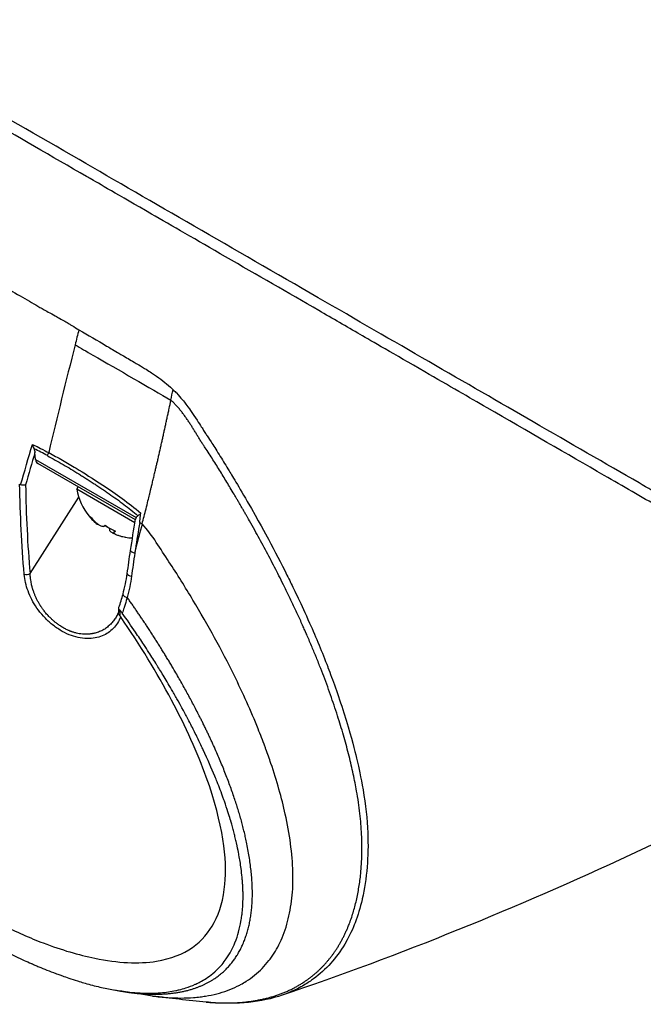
# Model space of a CAD drawing. Header units: millimetres. Extents: x 0 to 5219, y 0 to 2970.
# Tile 207 of 237: x 3303 to 3368, y 1363 to 1466. Entities that reach past the tile are written whole.
import ezdxf

# ---------------------------------------------------------------- set-up
doc = ezdxf.new("R2010")
doc.units = ezdxf.units.MM
doc.header["$LTSCALE"] = 0.2
doc.layers.add('01_Object Line', color=4, linetype='Continuous')

# ---------------------------------------------------------------- blocks, each defined once
blk = doc.blocks.new('A$Ccee225a8')
for p, q in [((-165.28, 125.92), (-165.28, 125.92)), ((-164.82, 125.66), (-164.82, 125.66)), ((-161.84, 123.93), (-161.84, 123.93)), ((-154.56, 119.64), (-154.56, 119.64)), ((-154.2, 119.41), (-154.2, 119.41)), ((-166.18, 110.31), (-166.24, 111.03)), ((-166.18, 110.31), (-155.66, 104.24)), ((-164.77, 110.6), (-164.77, 110.6)), ((-164.58, 110.5), (-164.58, 110.5)), ((-164.42, 110.8), (-164.42, 110.8)), ((-164.22, 110.69), (-164.22, 110.69)), ((-164.03, 110.19), (-164.03, 110.19)), ((-164.01, 110.18), (-164.01, 110.18)), ((-164.01, 110.18), (-164.01, 110.18)), ((-163.67, 110.39), (-163.67, 110.39)), ((-163.65, 110.38), (-163.65, 110.38)), ((-163.65, 110.38), (-163.65, 110.38)), ((-155.75, 103.99), (-165.92, 109.87)), ((-161.86, 107.19), (-161.72, 107.44)), ((-155.8, 103.69), (-161.86, 107.19)), ((-158.87, 106.97), (-158.87, 106.97)), ((-158.68, 107.3), (-158.68, 107.3)), ((-166.74, 98.39), (-161.66, 106.37)), ((-155.45, 104.9), (-155.45, 104.9)), ((-160.18, 104.01), (-160.21, 103.96)), ((-155.65, 104.55), (-155.65, 104.55)), ((-158.4, 103.09), (-158.47, 102.96)), ((-157.94, 102.85), (-158.04, 102.66)), ((-157.92, 102.84), (-158.01, 102.69)), ((-155.12, 103.3), (-155.12, 103.3)), ((-144.26, 55.83), (-144.26, 55.83))]:
    blk.add_line(p, q)
for centre, radius, start, end in [((-161.25, 111.21), 2, 254.2771, 254.3594), ((-155.85, 108.21), 6.1, 189.6019, 219.0466), ((-155.85, 108.21), 6.1, 260.9534, 267.9858), ((-155.85, 108.21), 6.1, 273.8827, 273.8836)]:
    blk.add_arc(centre, radius, start, end)
for centre, major_axis, ratio, start_param, end_param in [((197.75, 187.66), (268.94, 465.62), 0.577489, 2.023186, 2.02639), ((123.79, 241.73), (-235.62, -422.84), 0.457824, 5.239488, 5.266396), ((-238.22, 188.97), (-7.07, -200.14), 0.472006, 1.216923, 1.222736), ((112.52, 158.71), (225.1, 337.87), 0.576559, 2.069651, 2.079068), ((-164.55, 111.33), (0.476, 0.88), 0.075087, 1.985052, 2.407278), ((-165.37, 110.7), (-0.599, -0.805), 0.680385, 5.629657, 6.362235), ((-157.68, 109.27), (-2.85, -4.94), 0.169102, 6.218521, 6.393184), ((-155.94, 108.26), (-3.03, -5.25), 0.985599, 5.936999, 6.02203), ((-155.76, 108.16), (-3.03, -5.25), 0.985599, 5.920984, 6.02203), ((-161.13, 137.57), (5.58, 88.89), 0.096104, 4.327951, 4.336128), ((-151.29, 115.04), (-20.16, 13.35), 0.484782, 1.690703, 1.702918), ((-156.38, 108.52), (-3.03, -5.25), 0.169102, 0.261155, 0.362202), ((-156.16, 108.39), (-2.85, -4.94), 0.985599, 0.016723, 0.064664), ((-155.53, 108.03), (-2.85, -4.94), 0.985599, 6.173187, 6.393184), ((-155.31, 107.9), (-3.03, -5.25), 0.169102, 5.936999, 6.02203), ((-155.31, 107.9), (-3.03, -5.25), 0.169102, 0.261155, 0.362202), ((-155.76, 108.16), (-3.03, -5.25), 0.985599, 0.261155, 0.362202), ((-154.01, 107.15), (-2.85, -4.94), 0.169102, 0.016723, 0.109999), ((-155.77, 100.73), (0.494, -0.075), 0.396255, 3.141956, 4.679914), ((-167.08, 98.62), (0.498, 0.044), 0.662978, 4.086981, 5.404121), ((-156.11, 98.33), (-0.496, 0.066), 0.413843, 6.283184, 7.819929), ((-156.57, 96.12), (-0.483, 0.131), 0.432531, 6.283182, 7.875497), ((-247.64, 181.87), (90.07, -88.28), 0.074212, 0.045471, 0.088644), ((762.53, 1014.76), (992.88, 957.95), 0.086164, 3.473515, 3.473518), ((733.79, 1055.35), (963.66, 998.58), 0.116885, 3.458573, 3.458575), ((679.41, 1062.66), (909.47, 1005.8), 0.145669, 3.476199, 3.476201), ((679.41, 1062.66), (909.47, 1005.8), 0.145669, 3.445389, 3.445393), ((604.38, 1037.53), (-835.25, -980.46), 0.172355, 0.32635, 0.326359), ((604.38, 1037.53), (-835.25, -980.46), 0.172355, 0.290682, 0.290728)]:
    blk.add_ellipse(centre, major_axis=major_axis, ratio=ratio, start_param=start_param, end_param=end_param)
for points, knots in [([(-92.74, 101.78), (-92.97, 101.92), (-93.2, 102.05), (-93.73, 102.36), (-94.03, 102.54), (-94.73, 102.94), (-95.12, 103.17), (-96.31, 103.86), (-97.12, 104.32), (-99.65, 105.78), (-101.42, 106.8), (-106.75, 109.88), (-110.44, 112.01), (-121.27, 118.26), (-128.82, 122.62), (-145.57, 132.29), (-153.99, 137.14), (-165.9, 144.04), (-170.11, 146.47), (-178.75, 151.45), (-183.02, 153.91), (-186.91, 156.16)], [-10.794601, -10.794601, -10.794601, -10.794601, -10.700272, -10.700272, -10.578462, -10.578462, -10.421195, -10.421195, -10.108787, -10.108787, -9.443961, -9.443961, -8.149298, -8.149298, -5.793129, -5.793129, -3.135292, -3.135292, -1.653975, -1.653975, 0, 0, 0, 0]), ([(-69.23, 86.91), (-69.23, 86.91), (-69.23, 86.91), (-69.23, 86.91), (-69.25, 86.92), (-69.32, 86.96), (-69.61, 87.13), (-69.75, 87.21), (-69.91, 87.3), (-70.05, 87.38), (-70.25, 87.49), (-70.42, 87.6), (-70.55, 87.67), (-71.34, 88.13), (-72.48, 88.79), (-73.91, 89.61), (-74.46, 89.93), (-75.22, 90.37), (-76.26, 90.97), (-77.13, 91.47), (-77.84, 91.88), (-78.32, 92.16), (-78.69, 92.37), (-78.92, 92.51), (-79.02, 92.56), (-79.87, 93.05), (-80.4, 93.36), (-80.55, 93.44), (-80.75, 93.56), (-80.95, 93.67), (-81.14, 93.79), (-81.22, 93.83), (-81.29, 93.87), (-81.36, 93.91), (-81.79, 94.16), (-82.08, 94.33), (-82.21, 94.4), (-82.34, 94.48), (-82.48, 94.56), (-82.64, 94.65), (-83.02, 94.87), (-83.48, 95.13), (-84.04, 95.45), (-84.91, 95.95), (-85.6, 96.34), (-86.05, 96.6), (-86.51, 96.86), (-87.21, 97.27), (-88.23, 97.87), (-88.94, 98.28), (-89.53, 98.63), (-90, 98.9), (-90.23, 99.03), (-90.43, 99.15), (-90.59, 99.24), (-91.1, 99.54), (-91.63, 99.84), (-92.16, 100.14), (-92.47, 100.32), (-92.78, 100.5), (-93.1, 100.69), (-93.75, 101.06), (-94.19, 101.32), (-94.39, 101.43), (-94.81, 101.68), (-95.25, 101.93), (-95.7, 102.19), (-96.12, 102.43), (-96.54, 102.68), (-96.97, 102.93), (-98.33, 103.71), (-99.72, 104.51), (-101.14, 105.33), (-102.99, 106.4), (-104.9, 107.5), (-106.85, 108.63), (-110.75, 110.88), (-114.83, 113.23), (-119.08, 115.69), (-120.03, 116.24), (-121.01, 116.8), (-122.02, 117.39), (-123.16, 118.04), (-124.35, 118.73), (-125.58, 119.44), (-128.81, 121.31), (-131.09, 122.62), (-132.3, 123.32), (-133.73, 124.15), (-135.18, 124.98), (-136.63, 125.83), (-139.82, 127.66), (-143.06, 129.54), (-146.35, 131.43), (-149.39, 133.19), (-151.97, 134.68), (-154.08, 135.89), (-157.52, 137.89), (-159.67, 139.12), (-160.48, 139.59), (-160.69, 139.71), (-160.81, 139.78), (-160.84, 139.8), (-164.48, 141.9), (-168.11, 144), (-171.64, 146.04), (-172.14, 146.32), (-172.64, 146.61), (-173.13, 146.9), (-174.74, 147.83), (-176.05, 148.58), (-177.08, 149.17), (-178.09, 149.76), (-179.09, 150.34), (-180.08, 150.9), (-180.35, 151.06), (-180.62, 151.22), (-180.89, 151.38), (-184.25, 153.32), (-186.46, 154.59), (-187.76, 155.34), (-187.86, 155.4), (-187.96, 155.46), (-188.05, 155.51)], [-0.7635222, -0.7635222, -0.7635222, -0.7635222, -0.75, -0.75, -0.75, -0.71875, -0.71875, -0.71875, -0.7052239, -0.7052239, -0.7052239, -0.6875, -0.6875, -0.6875, -0.625, -0.625, -0.625, -0.59375, -0.59375, -0.59375, -0.5758637, -0.5758637, -0.5758637, -0.5625, -0.5625, -0.5625, -0.546875, -0.546875, -0.546875, -0.5411757, -0.5411757, -0.5411757, -0.5390625, -0.5390625, -0.5390625, -0.53125, -0.53125, -0.53125, -0.5266987, -0.5266987, -0.5266987, -0.515625, -0.515625, -0.515625, -0.5, -0.5, -0.5, -0.484375, -0.484375, -0.484375, -0.4739987, -0.4739987, -0.4739987, -0.46875, -0.46875, -0.46875, -0.4588678, -0.4588678, -0.4588678, -0.453125, -0.453125, -0.453125, -0.4453125, -0.4453125, -0.4453125, -0.4375, -0.4375, -0.4375, -0.4300483, -0.4300483, -0.4300483, -0.40625, -0.40625, -0.40625, -0.375, -0.375, -0.375, -0.3125, -0.3125, -0.3125, -0.2978036, -0.2978036, -0.2978036, -0.28125, -0.28125, -0.28125, -0.25, -0.25, -0.25, -0.2303717, -0.2303717, -0.2303717, -0.1875, -0.1875, -0.1875, -0.1671318, -0.1671318, -0.1671318, -0.1337093, -0.1337093, -0.1337093, -0.125, -0.125, -0.125, -0.0780464, -0.0780464, -0.0780464, -0.0714286, -0.0714286, -0.0714286, -0.0535714, -0.0535714, -0.0535714, -0.039579, -0.039579, -0.039579, -0.0357143, -0.0357143, -0.0357143, -0.0025653, -0.0025653, -0.0025653, 0, 0, 0, 0]), ([(-191.96, 141.32), (-191.14, 140.85), (-189.37, 139.82), (-186.43, 138.12), (-185.69, 137.7), (-184.88, 137.23), (-183.99, 136.72), (-183.74, 136.57), (-183.35, 136.35), (-182.82, 136.04), (-181.71, 135.4), (-179.99, 134.41), (-177.58, 133.02), (-177.17, 132.78), (-175.89, 132.04), (-173.69, 130.77), (-173.4, 130.61), (-173.12, 130.45), (-172.85, 130.29), (-171.57, 129.55), (-170.53, 128.95), (-169.72, 128.48), (-168.15, 127.57), (-166.81, 126.8), (-165.71, 126.16), (-165.44, 126.01), (-165.11, 125.82), (-164.69, 125.59), (-164.11, 125.26), (-163.77, 125.07), (-163.67, 125.02), (-163.28, 124.8), (-162.94, 124.61), (-162.65, 124.43), (-162.56, 124.38), (-162.47, 124.32), (-162.38, 124.27), (-162.12, 124.11), (-161.88, 123.96), (-161.65, 123.81)], [0, 0, 0, 0, 0.228501, 0.228501, 0.228501, 0.285714, 0.285714, 0.285714, 0.355598, 0.355598, 0.355598, 0.5, 0.5, 0.5, 0.625, 0.625, 0.625, 0.646657, 0.646657, 0.646657, 0.75, 0.75, 0.75, 0.875, 0.875, 0.875, 0.90625, 0.90625, 0.90625, 0.9375, 0.9375, 0.9375, 0.96875, 0.96875, 0.96875, 0.976835, 0.976835, 0.976835, 1, 1, 1, 1]), ([(-161.65, 123.81), (-160.68, 123.25), (-159.72, 122.69), (-158.76, 122.13), (-158.5, 121.98), (-158.12, 121.75), (-157.61, 121.46), (-157.46, 121.37), (-157.31, 121.28), (-157.15, 121.19), (-156.73, 120.94), (-156.31, 120.69), (-155.89, 120.44), (-155.79, 120.38), (-155.42, 120.18), (-154.81, 119.8), (-154.36, 119.52), (-154.01, 119.29), (-153.76, 119.12), (-153.18, 118.72), (-152.62, 118.3), (-152.1, 117.83), (-152.01, 117.75), (-151.91, 117.66), (-151.82, 117.57)], [0, 0, 0, 0, 0.2857143, 0.2857143, 0.2857143, 0.4, 0.4, 0.4, 0.4457982, 0.4457982, 0.4457982, 0.5714286, 0.5714286, 0.5714286, 0.6785714, 0.6785714, 0.6785714, 0.7857143, 0.7857143, 0.7857143, 0.9669132, 0.9669132, 0.9669132, 0.9999998, 0.9999998, 0.9999998, 0.9999998]), ([(-162.04, 122.26), (-161.49, 121.94), (-160.86, 121.57), (-160.18, 121.18), (-157.54, 119.66), (-154.18, 117.71), (-152.05, 116.49)], [0.0000136, 0.0000136, 0.0000136, 0.0000136, 0.2054732, 0.2054732, 0.2054732, 1, 1, 1, 1]), ([(-151.82, 117.57), (-151.66, 117.42), (-151.54, 117.3), (-151.48, 117.23), (-150.99, 116.72), (-150.68, 116.32), (-150.48, 116.05), (-150.19, 115.66), (-150.01, 115.4), (-149.94, 115.3), (-149.77, 115.04), (-149.56, 114.74), (-149.33, 114.39), (-148.97, 113.83), (-148.74, 113.48), (-148.64, 113.33), (-148.6, 113.26), (-148.55, 113.18), (-148.5, 113.11), (-148.42, 112.99), (-148.34, 112.87), (-148.27, 112.75), (-148.22, 112.68), (-148.09, 112.47), (-147.87, 112.14), (-147.64, 111.78), (-147.36, 111.33), (-147.02, 110.8), (-146.71, 110.3), (-146.41, 109.81), (-146.11, 109.32), (-145.95, 109.06), (-145.71, 108.67), (-145.4, 108.15), (-145.05, 107.57), (-144.62, 106.83), (-144.09, 105.93), (-142.88, 103.82), (-142.18, 102.51), (-141.89, 101.98), (-141.22, 100.73), (-140.57, 99.48), (-139.95, 98.24), (-139.82, 97.99), (-139.7, 97.74), (-139.57, 97.48), (-139.19, 96.7), (-138.49, 95.28), (-137.59, 93.24), (-136.91, 91.7), (-136.27, 90.18), (-135.7, 88.68), (-135.69, 88.65), (-135.68, 88.62), (-135.67, 88.59), (-135.2, 87.37), (-134.62, 85.78), (-134.01, 83.86), (-133.35, 81.78), (-132.99, 80.35), (-132.77, 79.49), (-132.71, 79.23), (-132.66, 79.02), (-132.62, 78.87), (-132.47, 78.21), (-132.24, 77.18), (-132.01, 75.84), (-131.75, 74.29), (-131.58, 72.79), (-131.53, 71.37), (-131.52, 71.35), (-131.52, 71.33), (-131.52, 71.31), (-131.47, 70.09), (-131.5, 68.91), (-131.59, 67.8), (-131.68, 66.63), (-131.85, 65.51), (-132.09, 64.47), (-132.1, 64.45), (-132.1, 64.44), (-132.11, 64.42), (-132.3, 63.56), (-132.55, 62.75), (-132.85, 61.98), (-132.9, 61.85), (-133.18, 61.02), (-133.93, 59.75), (-134.79, 58.31), (-135.88, 57.09), (-137.18, 56.13), (-137.44, 55.94), (-137.77, 55.71), (-138.18, 55.47), (-138.58, 55.23), (-139.06, 54.98), (-139.64, 54.74), (-141.72, 53.86), (-144.16, 53.48), (-146.9, 53.6), (-147.23, 53.61), (-147.56, 53.63), (-147.89, 53.66)], [0.0000004, 0.0000004, 0.0000004, 0.0000004, 0.0285714, 0.0285714, 0.0285714, 0.0714286, 0.0714286, 0.0714286, 0.0892857, 0.0892857, 0.0892857, 0.1071429, 0.1071429, 0.1071429, 0.125, 0.125, 0.125, 0.1284736, 0.1284736, 0.1284736, 0.1339286, 0.1339286, 0.1339286, 0.1428571, 0.1428571, 0.1428571, 0.1607143, 0.1607143, 0.1607143, 0.1785714, 0.1785714, 0.1785714, 0.1956232, 0.1956232, 0.1956232, 0.2142857, 0.2142857, 0.2142857, 0.25, 0.25, 0.25, 0.2796252, 0.2796252, 0.2796252, 0.2857143, 0.2857143, 0.2857143, 0.3163265, 0.3163265, 0.3163265, 0.3469388, 0.3469388, 0.3469388, 0.3476324, 0.3476324, 0.3476324, 0.377551, 0.377551, 0.377551, 0.4010005, 0.4010005, 0.4010005, 0.4081633, 0.4081633, 0.4081633, 0.4265306, 0.4265306, 0.4265306, 0.4540816, 0.4540816, 0.4540816, 0.4544339, 0.4544339, 0.4544339, 0.4770408, 0.4770408, 0.4770408, 0.4996669, 0.4996669, 0.4996669, 0.5, 0.5, 0.5, 0.5178571, 0.5178571, 0.5178571, 0.5357143, 0.5357143, 0.5357143, 0.5714286, 0.5714286, 0.5714286, 0.5985301, 0.5985301, 0.5985301, 0.625, 0.625, 0.625, 0.75, 0.75, 0.75, 0.7648175, 0.7648175, 0.7648175, 0.7648175]), ([(-155.05, 103.59), (-154.92, 104.1), (-154.78, 104.62), (-154.65, 105.14), (-154.58, 105.43), (-154.51, 105.73), (-154.45, 105.97), (-154.39, 106.21), (-154.34, 106.4), (-154.29, 106.62), (-154.26, 106.72), (-154.23, 106.84), (-154.21, 106.95), (-154.18, 107.06), (-154.15, 107.16), (-154.13, 107.27), (-154.1, 107.38), (-154.07, 107.49), (-154.05, 107.6), (-154.01, 107.76), (-153.97, 107.93), (-153.93, 108.09), (-153.89, 108.25), (-153.85, 108.42), (-153.81, 108.58), (-153.78, 108.74), (-153.74, 108.91), (-153.7, 109.07), (-153.67, 109.21), (-153.63, 109.34), (-153.6, 109.48), (-153.57, 109.62), (-153.54, 109.75), (-153.51, 109.89), (-153.47, 110.03), (-153.44, 110.16), (-153.41, 110.3), (-153.38, 110.45), (-153.34, 110.6), (-153.31, 110.75), (-153.27, 110.9), (-153.24, 111.05), (-153.21, 111.2), (-153.17, 111.35), (-153.14, 111.5), (-153.1, 111.66), (-153.07, 111.8), (-153.04, 111.94), (-153.01, 112.09), (-152.97, 112.23), (-152.94, 112.38), (-152.91, 112.52), (-152.88, 112.66), (-152.84, 112.81), (-152.81, 112.95), (-152.78, 113.1), (-152.75, 113.25), (-152.72, 113.4), (-152.68, 113.54), (-152.65, 113.69), (-152.62, 113.84), (-152.59, 113.99), (-152.55, 114.14), (-152.52, 114.28), (-152.49, 114.43), (-152.46, 114.58), (-152.43, 114.72), (-152.39, 114.87), (-152.36, 115.01), (-152.33, 115.16), (-152.3, 115.31), (-152.27, 115.45), (-152.24, 115.6), (-152.18, 115.9), (-152.11, 116.19), (-152.05, 116.49)], [0, 0, 0, 0, 0.0964194, 0.0964194, 0.0964194, 0.1498066, 0.1498066, 0.1498066, 0.2031938, 0.2031938, 0.2031938, 0.2298874, 0.2298874, 0.2298874, 0.256581, 0.256581, 0.256581, 0.2832746, 0.2832746, 0.2832746, 0.3232355, 0.3232355, 0.3232355, 0.3631964, 0.3631964, 0.3631964, 0.4031573, 0.4031573, 0.4031573, 0.4364096, 0.4364096, 0.4364096, 0.4696618, 0.4696618, 0.4696618, 0.5029141, 0.5029141, 0.5029141, 0.5394497, 0.5394497, 0.5394497, 0.5759854, 0.5759854, 0.5759854, 0.612521, 0.612521, 0.612521, 0.6473477, 0.6473477, 0.6473477, 0.6821745, 0.6821745, 0.6821745, 0.7170012, 0.7170012, 0.7170012, 0.7526185, 0.7526185, 0.7526185, 0.7882359, 0.7882359, 0.7882359, 0.8238532, 0.8238532, 0.8238532, 0.8590145, 0.8590145, 0.8590145, 0.8941758, 0.8941758, 0.8941758, 0.9293371, 0.9293371, 0.9293371, 1, 1, 1, 1]), ([(-166.5, 111.86), (-166.5, 111.86), (-166.5, 111.86), (-166.49, 111.84), (-166.48, 111.8), (-166.45, 111.71), (-166.43, 111.67), (-166.39, 111.55), (-166.36, 111.48), (-166.33, 111.42)], [-0.00015855, -0.00015855, -0.00015855, -0.00015855, 0, 0, 0.00750952, 0.00750952, 0.01317093, 0.01317093, 0.02454481, 0.02454481, 0.02454481, 0.02454481]), ([(-166.5, 111.86), (-166.48, 111.86), (-166.2, 111.73), (-165.65, 111.45), (-165.31, 111.28), (-165.02, 111.13), (-164.8, 111.01)], [-0.9999928, -0.9999928, -0.9999928, -0.9999928, -0.5, -0.5, -0.5, 0, 0, 0, 0]), ([(-166.33, 111.42), (-166.31, 111.36), (-166.29, 111.29), (-166.26, 111.17), (-166.25, 111.1), (-166.24, 111.03)], [0.000001, 0.000001, 0.000001, 0.000001, 0.02294588, 0.02294588, 0.04925693, 0.04925693, 0.04925693, 0.04925693]), ([(-164.8, 111.01), (-164.33, 110.76), (-163.84, 110.49), (-163.36, 110.21), (-162.91, 109.96), (-162.44, 109.68), (-161.94, 109.38), (-161.13, 108.89), (-160.19, 108.29), (-159.16, 107.61), (-158.44, 107.14), (-157.76, 106.67), (-157.13, 106.21), (-156.51, 105.76), (-155.85, 105.24), (-155.2, 104.69)], [0, 0, 0, 0, 0.142857, 0.142857, 0.142857, 0.285714, 0.285714, 0.285714, 0.571429, 0.571429, 0.571429, 0.785714, 0.785714, 0.785714, 1, 1, 1, 1]), ([(-164.94, 110.7), (-164.67, 110.55), (-164.12, 110.24), (-163.29, 109.77), (-162.48, 109.29), (-161.8, 108.88), (-161.27, 108.54), (-160.87, 108.29), (-160.54, 108.08), (-160.27, 107.9), (-160.07, 107.77), (-159.87, 107.64), (-159.61, 107.47), (-159.28, 107.25), (-158.89, 106.99), (-158.37, 106.63), (-157.72, 106.18), (-156.96, 105.61), (-156.22, 105.03), (-155.74, 104.63), (-155.51, 104.43)], [0, 0, 0, 0, 0.094785, 0.18958, 0.28439, 0.37921, 0.426621, 0.474028, 0.52143, 0.545128, 0.568823, 0.592519, 0.616223, 0.663648, 0.711082, 0.758512, 0.853322, 0.948046, 1.04272, 1.137469, 1.137469, 1.137469, 1.137469]), ([(-167.73, 107.65), (-167.74, 107.66), (-167.76, 107.67), (-167.79, 107.69), (-167.81, 107.7), (-167.83, 107.72)], [0.00000099, 0.00000099, 0.00000099, 0.00000099, 0.00577902, 0.00577902, 0.01216888, 0.01216888, 0.01216888, 0.01216888]), ([(-167.21, 107.66), (-167.21, 107.66), (-167.21, 107.66), (-167.25, 107.64), (-167.28, 107.63), (-167.36, 107.62), (-167.41, 107.62), (-167.5, 107.61), (-167.55, 107.62), (-167.64, 107.63), (-167.68, 107.64), (-167.73, 107.65)], [-0.00029029, -0.00029029, -0.00029029, -0.00029029, 0, 0, 0.01344781, 0.01344781, 0.02760524, 0.02760524, 0.04173847, 0.04173847, 0.0554912, 0.0554912, 0.0554912, 0.0554912]), ([(-160.21, 103.96), (-160.12, 103.87), (-160.03, 103.79), (-159.87, 103.65), (-159.79, 103.6), (-159.69, 103.54), (-159.66, 103.53), (-159.63, 103.52)], [-0.58818222, -0.58818222, -0.58818222, -0.58818222, -0.55225667, -0.55225667, -0.51633112, -0.51633112, -0.49437832, -0.49437832, -0.49437832, -0.49437832]), ([(-159.08, 103.31), (-159.12, 103.29), (-159.17, 103.29), (-159.3, 103.32), (-159.38, 103.36), (-159.55, 103.46), (-159.65, 103.53), (-159.84, 103.68), (-159.94, 103.77), (-160.02, 103.85)], [-0.4380406, -0.4380406, -0.4380406, -0.4380406, -0.4021151, -0.4021151, -0.3661895, -0.3661895, -0.330264, -0.330264, -0.2943384, -0.2943384, -0.2943384, -0.2943384]), ([(-155.66, 104.24), (-155.64, 104.28), (-155.62, 104.32), (-155.57, 104.38), (-155.54, 104.41), (-155.51, 104.43)], [0.00002868, 0.00002868, 0.00002868, 0.00002868, 0.02033037, 0.02033037, 0.03597654, 0.03597654, 0.03597654, 0.03597654]), ([(-155.2, 104.69), (-155.2, 104.68), (-155.21, 104.68), (-155.21, 104.67), (-155.21, 104.67), (-155.21, 104.65), (-155.22, 104.64), (-155.25, 104.6), (-155.29, 104.56), (-155.39, 104.5), (-155.45, 104.46), (-155.51, 104.43)], [-0.06521212, -0.06521212, -0.06521212, -0.06521212, -0.06307352, -0.06307352, -0.05996648, -0.05996648, -0.05346033, -0.05346033, -0.02742539, -0.02742539, 0, 0, 0, 0]), ([(-158.47, 102.96), (-158.47, 102.92), (-158.45, 102.87), (-158.35, 102.78), (-158.28, 102.72), (-158.14, 102.64), (-158.08, 102.61), (-158.02, 102.58)], [-0.14370221, -0.14370221, -0.14370221, -0.14370221, -0.10777665, -0.10777665, -0.0718511, -0.0718511, -0.0498983, -0.0498983, -0.0498983, -0.0498983]), ([(-157.35, 102.31), (-157.46, 102.34), (-157.58, 102.37), (-157.78, 102.45), (-157.87, 102.49), (-157.99, 102.56), (-158.03, 102.59), (-158.06, 102.65), (-158.05, 102.67), (-158.01, 102.69)], [-0.2938438, -0.2938438, -0.2938438, -0.2938438, -0.2579182, -0.2579182, -0.2219927, -0.2219927, -0.1860671, -0.1860671, -0.1501416, -0.1501416, -0.1501416, -0.1501416]), ([(-153.98, 54.34), (-153.43, 54.27), (-152.9, 54.21), (-152.38, 54.18), (-151.44, 54.11), (-150.54, 54.12), (-149.69, 54.18), (-149.45, 54.2), (-149.22, 54.22), (-148.99, 54.25), (-148.81, 54.27), (-148.62, 54.3), (-148.44, 54.33), (-148.04, 54.39), (-147.65, 54.47), (-147.27, 54.57), (-146.51, 54.77), (-145.8, 55.02), (-145.14, 55.35), (-145.02, 55.41), (-144.89, 55.47), (-144.78, 55.53), (-144.58, 55.64), (-144.38, 55.76), (-144.19, 55.88), (-143.89, 56.07), (-143.6, 56.28), (-143.32, 56.5), (-142.77, 56.95), (-142.27, 57.46), (-141.83, 58.03), (-141.79, 58.08), (-141.75, 58.13), (-141.71, 58.19), (-141.32, 58.71), (-140.98, 59.28), (-140.68, 59.9), (-140.36, 60.58), (-140.09, 61.32), (-139.88, 62.11), (-139.68, 62.88), (-139.53, 63.69), (-139.43, 64.55), (-139.34, 65.39), (-139.31, 66.27), (-139.33, 67.19), (-139.33, 67.22), (-139.33, 67.24), (-139.33, 67.27), (-139.35, 68.22), (-139.44, 69.22), (-139.58, 70.26), (-139.71, 71.25), (-139.89, 72.26), (-140.12, 73.3), (-140.5, 75.01), (-141, 76.78), (-141.62, 78.6), (-141.79, 79.1), (-141.96, 79.59), (-142.15, 80.09), (-142.18, 80.19), (-142.22, 80.29), (-142.25, 80.38), (-142.48, 80.98), (-142.71, 81.59), (-142.96, 82.2), (-143.69, 84.03), (-144.53, 85.9), (-145.47, 87.8), (-146.73, 90.37), (-148.17, 92.99), (-149.76, 95.64), (-150.56, 96.97), (-151.37, 98.31), (-152.26, 99.63), (-153.14, 100.96), (-153.96, 102.36), (-155.05, 103.59)], [0.1943881, 0.1943881, 0.1943881, 0.1943881, 0.2176964, 0.2176964, 0.2176964, 0.2596353, 0.2596353, 0.2596353, 0.2712771, 0.2712771, 0.2712771, 0.2806048, 0.2806048, 0.2806048, 0.3015742, 0.3015742, 0.3015742, 0.3435132, 0.3435132, 0.3435132, 0.3512745, 0.3512745, 0.3512745, 0.3644826, 0.3644826, 0.3644826, 0.3854521, 0.3854521, 0.3854521, 0.427391, 0.427391, 0.427391, 0.4312716, 0.4312716, 0.4312716, 0.46933, 0.46933, 0.46933, 0.5112689, 0.5112689, 0.5112689, 0.5518142, 0.5518142, 0.5518142, 0.591266, 0.591266, 0.591266, 0.5923596, 0.5923596, 0.5923596, 0.632905, 0.632905, 0.632905, 0.6712635, 0.6712635, 0.6712635, 0.7342684, 0.7342684, 0.7342684, 0.7512605, 0.7512605, 0.7512605, 0.754541, 0.754541, 0.754541, 0.7748137, 0.7748137, 0.7748137, 0.8356317, 0.8356317, 0.8356317, 0.917816, 0.917816, 0.917816, 0.9589081, 0.9589081, 0.9589081, 1, 1, 1, 1]), ([(-157.29, 93.89), (-157.48, 93.42), (-157.73, 93.02), (-158.04, 92.7), (-158.38, 92.34), (-158.77, 92.08), (-159.21, 91.89), (-159.45, 91.8), (-159.69, 91.73), (-159.96, 91.68), (-160.23, 91.63), (-160.51, 91.61), (-160.8, 91.62), (-161.42, 91.63), (-162.05, 91.77), (-162.67, 92.02), (-162.99, 92.15), (-163.31, 92.32), (-163.62, 92.51), (-163.94, 92.71), (-164.24, 92.92), (-164.53, 93.17), (-164.82, 93.41), (-165.09, 93.67), (-165.34, 93.95), (-165.6, 94.22), (-165.83, 94.51), (-166.03, 94.8), (-166.43, 95.38), (-166.73, 95.97), (-166.95, 96.58), (-167.17, 97.17), (-167.3, 97.75), (-167.35, 98.32)], [0.0000002, 0.0000002, 0.0000002, 0.0000002, 0.125, 0.125, 0.125, 0.25, 0.25, 0.25, 0.3125, 0.3125, 0.3125, 0.375, 0.375, 0.375, 0.5, 0.5, 0.5, 0.5625, 0.5625, 0.5625, 0.625, 0.625, 0.625, 0.6875, 0.6875, 0.6875, 0.75, 0.75, 0.75, 0.875, 0.875, 0.875, 1, 1, 1, 1]), ([(-157.64, 94.1), (-157.65, 94.09), (-157.73, 93.93), (-157.89, 93.66), (-158.17, 93.29), (-158.44, 93.02), (-158.67, 92.82), (-158.86, 92.68), (-159.06, 92.55), (-159.27, 92.44), (-159.49, 92.34), (-159.73, 92.25), (-159.93, 92.19), (-160.09, 92.15), (-160.22, 92.13), (-160.34, 92.11), (-160.45, 92.1), (-160.56, 92.08), (-160.67, 92.08), (-160.8, 92.07), (-160.94, 92.07), (-161.1, 92.07), (-161.32, 92.09), (-161.59, 92.12), (-161.86, 92.18), (-162.06, 92.23), (-162.21, 92.27), (-162.33, 92.31), (-162.43, 92.34), (-162.5, 92.37), (-162.56, 92.39), (-162.64, 92.43), (-162.75, 92.47), (-162.89, 92.54), (-163.05, 92.62), (-163.23, 92.71), (-163.41, 92.82), (-163.58, 92.93), (-163.79, 93.07), (-163.98, 93.21), (-164.15, 93.34), (-164.29, 93.46), (-164.48, 93.63), (-164.68, 93.83), (-164.87, 94.01), (-165.01, 94.17), (-165.15, 94.34), (-165.27, 94.49), (-165.38, 94.64), (-165.48, 94.77), (-165.55, 94.87), (-165.6, 94.94), (-165.64, 95), (-165.68, 95.07), (-165.74, 95.16), (-165.8, 95.28), (-165.88, 95.42), (-165.99, 95.61), (-166.1, 95.85), (-166.21, 96.09), (-166.29, 96.28), (-166.34, 96.42), (-166.38, 96.54), (-166.41, 96.62), (-166.43, 96.67), (-166.44, 96.71), (-166.45, 96.76), (-166.48, 96.84), (-166.51, 96.96), (-166.58, 97.21), (-166.64, 97.52), (-166.71, 97.95), (-166.73, 98.22), (-166.74, 98.39)], [0.065108, 0.065108, 0.065108, 0.065108, 0.070827, 0.141622, 0.212298, 0.282826, 0.318052, 0.353467, 0.389176, 0.424892, 0.460523, 0.496004, 0.531356, 0.548995, 0.566615, 0.584223, 0.599385, 0.612159, 0.626755, 0.643181, 0.661413, 0.681438, 0.703241, 0.743454, 0.778873, 0.796391, 0.813783, 0.831055, 0.839648, 0.848213, 0.854469, 0.861183, 0.875987, 0.892624, 0.911095, 0.931405, 0.953562, 0.975364, 0.995501, 1.030779, 1.045923, 1.059393, 1.086917, 1.122409, 1.143167, 1.165947, 1.187994, 1.208321, 1.226921, 1.243785, 1.258905, 1.26581, 1.272276, 1.281018, 1.289759, 1.307238, 1.324721, 1.342212, 1.377234, 1.412331, 1.429913, 1.447516, 1.465141, 1.47396, 1.478372, 1.482785, 1.487493, 1.497362, 1.5124, 1.532615, 1.588583, 1.628919, 1.694963, 1.694963, 1.694963, 1.694963]), ([(-156.61, 95.91), (-156.62, 95.87), (-156.63, 95.83), (-156.65, 95.79), (-156.72, 95.51), (-156.81, 95.23), (-156.9, 94.95), (-156.9, 94.94), (-156.9, 94.94), (-156.9, 94.93), (-156.91, 94.91), (-156.92, 94.89), (-156.92, 94.87), (-156.93, 94.86), (-156.93, 94.85), (-156.93, 94.84), (-157, 94.65), (-157.06, 94.47), (-157.13, 94.28)], [0, 0, 0, 0, 0.07278, 0.07278, 0.07278, 0.586627, 0.586627, 0.586627, 0.599744, 0.599744, 0.599744, 0.63799, 0.63799, 0.63799, 0.655952, 0.655952, 0.655952, 1, 1, 1, 1]), ([(-157.35, 94.53), (-157.42, 94.58), (-157.47, 94.66), (-157.49, 94.75), (-157.49, 94.79), (-157.49, 94.83), (-157.48, 94.87), (-157.48, 94.87), (-157.47, 94.88), (-157.47, 94.88)], [0.0000155, 0.0000155, 0.0000155, 0.0000155, 0.5, 0.5, 0.5, 0.75, 0.75, 0.75, 0.7595271, 0.7595271, 0.7595271, 0.7595271]), ([(-157.35, 94.53), (-157.33, 94.51), (-157.31, 94.49), (-157.27, 94.45), (-157.25, 94.43), (-157.19, 94.37), (-157.16, 94.32), (-157.13, 94.28)], [0.00000348, 0.00000348, 0.00000348, 0.00000348, 0.0085188, 0.0085188, 0.01696947, 0.01696947, 0.0337675, 0.0337675, 0.0337675, 0.0337675]), ([(-172.7, 63.37), (-171.67, 62.78), (-170.67, 62.25), (-168.2, 61.03), (-166.75, 60.4), (-163.47, 59.15), (-161.67, 58.62), (-157.58, 57.78), (-155.41, 57.67), (-150.53, 58.46), (-148.61, 59.98), (-146.93, 63.12), (-146.56, 64.46), (-146.19, 68.59), (-146.58, 72.22), (-149.28, 79.7), (-150.5, 82.41), (-153.5, 88.04), (-155.28, 90.94), (-157.29, 93.89)], [-11.810839, -11.810839, -11.810839, -11.810839, -11.321097, -11.321097, -10.584313, -10.584313, -9.583134, -9.583134, -8.1452, -8.1452, -5.796116, -5.796116, -4.481204, -4.481204, -2.2786, -2.2786, -1.145056, -1.145056, -0.000001, -0.000001, -0.000001, -0.000001]), ([(-172.03, 60.47), (-171.83, 60.36), (-171.55, 60.2), (-171.19, 60), (-171.05, 59.92), (-170.9, 59.84), (-170.74, 59.75), (-170.64, 59.7), (-170.53, 59.64), (-170.42, 59.58), (-170.28, 59.5), (-170.13, 59.43), (-169.97, 59.34), (-169.75, 59.23), (-169.52, 59.11), (-169.27, 58.98), (-169.21, 58.95), (-169.15, 58.92), (-169.09, 58.89), (-168.8, 58.75), (-168.51, 58.6), (-168.22, 58.46), (-167.93, 58.33), (-167.64, 58.19), (-167.36, 58.06), (-167.11, 57.95), (-166.86, 57.84), (-166.61, 57.73), (-166.58, 57.71), (-166.54, 57.7), (-166.5, 57.68), (-166.42, 57.64), (-166.34, 57.61), (-166.26, 57.57), (-166.11, 57.51), (-165.97, 57.45), (-165.83, 57.39), (-165.56, 57.28), (-165.28, 57.16), (-165, 57.05), (-164.69, 56.93), (-164.37, 56.81), (-164.06, 56.69), (-164.02, 56.67), (-163.78, 56.58), (-163.37, 56.44), (-162.99, 56.3), (-162.45, 56.12), (-161.78, 55.91), (-161.73, 55.89), (-161.68, 55.88), (-161.62, 55.86), (-161.41, 55.8), (-161.2, 55.73), (-161, 55.68), (-160.74, 55.6), (-160.48, 55.53), (-160.24, 55.47), (-159.71, 55.33), (-159.21, 55.21), (-158.75, 55.12), (-158.5, 55.07), (-158.26, 55.02), (-158.03, 54.98), (-157.78, 54.94), (-157.55, 54.9), (-157.32, 54.86), (-157.25, 54.85), (-157.17, 54.84), (-157.09, 54.83), (-156.57, 54.76), (-156.09, 54.71), (-155.65, 54.68), (-154.58, 54.6), (-153.76, 54.63), (-153.14, 54.68), (-152.58, 54.72), (-152.05, 54.8), (-151.54, 54.91), (-151.42, 54.93), (-151.3, 54.96), (-151.18, 54.99), (-150.95, 55.05), (-150.72, 55.11), (-150.49, 55.18), (-150.17, 55.29), (-149.85, 55.41), (-149.52, 55.56), (-149.5, 55.57), (-149.47, 55.58), (-149.44, 55.59), (-149.2, 55.7), (-148.83, 55.88), (-148.38, 56.18), (-147.94, 56.47), (-147.42, 56.86), (-146.89, 57.44), (-146.84, 57.51), (-146.78, 57.57), (-146.72, 57.64), (-146.56, 57.83), (-146.42, 58.02), (-146.28, 58.21), (-146.09, 58.49), (-145.91, 58.77), (-145.76, 59.06), (-145.61, 59.34), (-145.48, 59.62), (-145.37, 59.9), (-145.21, 60.29), (-145.09, 60.66), (-145, 61.01), (-144.89, 61.41), (-144.81, 61.78), (-144.75, 62.12), (-144.71, 62.33), (-144.68, 62.52), (-144.66, 62.7), (-144.65, 62.72), (-144.65, 62.75), (-144.65, 62.77), (-144.64, 62.84), (-144.63, 62.9), (-144.62, 62.97), (-144.61, 63.06), (-144.61, 63.14), (-144.6, 63.22), (-144.58, 63.39), (-144.57, 63.56), (-144.56, 63.72), (-144.55, 63.9), (-144.54, 64.07), (-144.54, 64.24), (-144.53, 64.35), (-144.53, 64.47), (-144.53, 64.57), (-144.53, 64.62), (-144.53, 64.66), (-144.53, 64.7), (-144.53, 64.78), (-144.53, 64.86), (-144.53, 64.94), (-144.53, 65.01), (-144.53, 65.09), (-144.53, 65.16), (-144.54, 65.23), (-144.54, 65.3), (-144.54, 65.37), (-144.54, 65.45), (-144.55, 65.52), (-144.55, 65.59), (-144.55, 65.63), (-144.55, 65.67), (-144.55, 65.7), (-144.56, 65.71), (-144.56, 65.71), (-144.56, 65.72), (-144.56, 65.75), (-144.56, 65.78), (-144.56, 65.81), (-144.57, 65.89), (-144.57, 65.96), (-144.57, 66.04), (-144.58, 66.11), (-144.59, 66.19), (-144.59, 66.26), (-144.6, 66.41), (-144.62, 66.56), (-144.63, 66.72), (-144.66, 67.01), (-144.69, 67.32), (-144.74, 67.65), (-144.77, 67.88), (-144.8, 68.12), (-144.84, 68.36), (-144.88, 68.58), (-144.91, 68.81), (-144.96, 69.05), (-144.96, 69.05), (-144.98, 69.14), (-145.01, 69.34), (-145.05, 69.55), (-145.12, 69.88), (-145.22, 70.33), (-145.26, 70.48), (-145.3, 70.65), (-145.34, 70.84), (-145.36, 70.93), (-145.38, 71.01), (-145.4, 71.1), (-145.41, 71.13), (-145.42, 71.16), (-145.43, 71.2), (-145.47, 71.38), (-145.52, 71.55), (-145.57, 71.72), (-145.67, 72.09), (-145.76, 72.42), (-145.85, 72.71), (-145.85, 72.73), (-145.86, 72.76), (-145.87, 72.78), (-145.99, 73.2), (-146.18, 73.81), (-146.48, 74.65), (-146.52, 74.76), (-146.56, 74.87), (-146.59, 74.98), (-146.8, 75.55), (-147.01, 76.11), (-147.23, 76.66), (-147.31, 76.86), (-147.39, 77.05), (-147.47, 77.26), (-147.81, 78.08), (-148.21, 79), (-148.68, 80), (-148.71, 80.08), (-148.74, 80.15), (-148.78, 80.22), (-148.96, 80.62), (-149.16, 81.02), (-149.36, 81.42), (-149.56, 81.83), (-149.76, 82.24), (-149.97, 82.64), (-150.11, 82.92), (-150.25, 83.19), (-150.4, 83.46), (-150.41, 83.49), (-150.7, 84.04), (-151.3, 85.12), (-151.47, 85.41), (-151.65, 85.74), (-151.87, 86.11), (-152.19, 86.67), (-152.49, 87.18), (-152.76, 87.63), (-153.03, 88.08), (-153.27, 88.47), (-153.48, 88.8), (-153.5, 88.84), (-153.52, 88.87), (-153.54, 88.9), (-153.81, 89.32), (-154.07, 89.75), (-154.35, 90.17), (-154.52, 90.45), (-154.7, 90.72), (-154.88, 90.99), (-155.16, 91.42), (-155.45, 91.85), (-155.74, 92.27), (-156.19, 92.94), (-156.65, 93.61), (-157.13, 94.28)], [0, 0, 0, 0, 0.015059, 0.015059, 0.015059, 0.02083, 0.02083, 0.02083, 0.024502, 0.024502, 0.024502, 0.02915, 0.02915, 0.02915, 0.035714, 0.035714, 0.035714, 0.03808, 0.03808, 0.03808, 0.049577, 0.049577, 0.049577, 0.061203, 0.061203, 0.061203, 0.071429, 0.071429, 0.071429, 0.072941, 0.072941, 0.072941, 0.076375, 0.076375, 0.076375, 0.082197, 0.082197, 0.082197, 0.093844, 0.093844, 0.093844, 0.107143, 0.107143, 0.107143, 0.125154, 0.125154, 0.125154, 0.141628, 0.141628, 0.141628, 0.142857, 0.142857, 0.142857, 0.150854, 0.150854, 0.150854, 0.161237, 0.161237, 0.161237, 0.183787, 0.183787, 0.183787, 0.196194, 0.196194, 0.196194, 0.209594, 0.209594, 0.209594, 0.214286, 0.214286, 0.214286, 0.235121, 0.235121, 0.235121, 0.285714, 0.285714, 0.285714, 0.318661, 0.318661, 0.318661, 0.326531, 0.326531, 0.326531, 0.342858, 0.342858, 0.342858, 0.36551, 0.36551, 0.36551, 0.367347, 0.367347, 0.367347, 0.406881, 0.406881, 0.406881, 0.444765, 0.444765, 0.444765, 0.44898, 0.44898, 0.44898, 0.464755, 0.464755, 0.464755, 0.487841, 0.487841, 0.487841, 0.510204, 0.510204, 0.510204, 0.531268, 0.531268, 0.531268, 0.55507, 0.55507, 0.55507, 0.569739, 0.569739, 0.569739, 0.571429, 0.571429, 0.571429, 0.574695, 0.574695, 0.574695, 0.578627, 0.578627, 0.578627, 0.586875, 0.586875, 0.586875, 0.595801, 0.595801, 0.595801, 0.601849, 0.601849, 0.601849, 0.604183, 0.604183, 0.604183, 0.608765, 0.608765, 0.608765, 0.613067, 0.613067, 0.613067, 0.617482, 0.617482, 0.617482, 0.622229, 0.622229, 0.622229, 0.624689, 0.624689, 0.624689, 0.625, 0.625, 0.625, 0.626857, 0.626857, 0.626857, 0.631038, 0.631038, 0.631038, 0.635137, 0.635137, 0.635137, 0.643106, 0.643106, 0.643106, 0.65824, 0.65824, 0.65824, 0.668893, 0.668893, 0.668893, 0.678571, 0.678571, 0.678571, 0.689431, 0.689431, 0.689431, 0.701281, 0.701281, 0.701281, 0.705357, 0.705357, 0.705357, 0.708515, 0.708515, 0.708515, 0.709766, 0.709766, 0.709766, 0.71667, 0.71667, 0.71667, 0.732143, 0.732143, 0.732143, 0.733637, 0.733637, 0.733637, 0.758929, 0.758929, 0.758929, 0.763229, 0.763229, 0.763229, 0.785714, 0.785714, 0.785714, 0.794183, 0.794183, 0.794183, 0.828571, 0.828571, 0.828571, 0.831278, 0.831278, 0.831278, 0.846339, 0.846339, 0.846339, 0.861401, 0.861401, 0.861401, 0.871429, 0.871429, 0.871429, 0.896736, 0.896736, 0.896736, 0.903571, 0.903571, 0.903571, 0.919754, 0.919754, 0.919754, 0.935714, 0.935714, 0.935714, 0.936836, 0.936836, 0.936836, 0.951858, 0.951858, 0.951858, 0.961487, 0.961487, 0.961487, 0.97651, 0.97651, 0.97651, 1, 1, 1, 1]), ([(-157.37, 93.98), (-157.44, 94.05), (-157.49, 94.13), (-157.51, 94.23), (-157.51, 94.25), (-157.53, 94.32), (-157.5, 94.4)], [-0.9999991, -0.9999991, -0.9999991, -0.9999991, -0.5, -0.5, -0.5, -0.132047, -0.132047, -0.132047, -0.132047]), ([(-157.29, 93.89), (-157.3, 93.9), (-157.31, 93.92), (-157.34, 93.95), (-157.35, 93.97), (-157.37, 93.98)], [-0.01284919, -0.01284919, -0.01284919, -0.01284919, -0.00606268, -0.00606268, -0.00000134, -0.00000134, -0.00000134, -0.00000134])]:
    blk.add_open_spline(points, degree=3, knots=knots)
for points, weights, knots in [([(-148.37, 53.71), (-146.46, 53.54), (-142.73, 53.67), (-138.12, 55.42), (-134.6, 58.9), (-133.21, 62.22), (-132.31, 65.96), (-131.87, 70.18), (-132.8, 77.48), (-135.54, 86.72), (-138.33, 93.18), (-141.61, 99.88), (-143.43, 103.23), (-146.41, 108.26), (-147.43, 109.95), (-149.64, 113.26), (-150.53, 115.09), (-152.05, 116.49)], [0.999998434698, 0.999998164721, 0.999997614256, 0.999997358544, 0.999997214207, 0.999996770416, 0.999996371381, 0.999995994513, 0.999995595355, 0.999996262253, 0.999997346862, 0.999998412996, 0.999998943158, 0.999999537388, 0.999999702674, 0.999999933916, 1, 1], [0.2037678, 0.2037678, 0.2037678, 0.2037678, 0.275834, 0.355331, 0.434828, 0.5143249, 0.5143249, 0.5938219, 0.6733189, 0.7528158, 0.8366594, 0.8366594, 0.9183297, 0.9183297, 0.9591649, 0.9591649, 1, 1, 1, 1]), ([(-157.17, 54.83), (-155.47, 54.55), (-152.29, 54.37), (-148.38, 55.35), (-145.58, 57.55), (-144.44, 59.78), (-143.7, 62.38), (-143.35, 65.28), (-144.1, 70.81), (-145.82, 76.44), (-147.67, 80.71), (-149.87, 85.12), (-151.1, 87.36), (-153.17, 90.76), (-153.89, 91.9), (-155.28, 94), (-155.93, 94.96), (-156.61, 95.91)], [0.999998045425, 0.999997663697, 0.99999689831, 0.999996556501, 0.999996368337, 0.999995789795, 0.999995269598, 0.999994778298, 0.999994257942, 0.999995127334, 0.999996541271, 0.999997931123, 0.999998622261, 0.999999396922, 0.999999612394, 0.999999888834, 0.999999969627, 0.999999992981], [0.1979081, 0.1979081, 0.1979081, 0.1979081, 0.275834, 0.355331, 0.434828, 0.5143249, 0.5143249, 0.5938219, 0.6733189, 0.7528158, 0.8366594, 0.8366594, 0.9183297, 0.9183297, 0.9591649, 0.9591649, 0.9932226, 0.9932226, 0.9932226, 0.9932226])]:
    blk.add_rational_spline(points, weights, degree=3, knots=knots)
for points in [[(-167.73, 107.65), (-167.32, 109.05), (-166.92, 110.46), (-166.5, 111.86)], [(-164.94, 110.7), (-165.4, 110.95), (-165.87, 111.19), (-166.33, 111.42)], [(-161.08, 108.85), (-161.08, 108.85), (-161.08, 108.85), (-161.08, 108.85)], [(-167.35, 98.32), (-167.62, 101.39), (-167.77, 104.53), (-167.83, 107.72)], [(-167.21, 107.66), (-167.16, 104.51), (-167.01, 101.42), (-166.74, 98.39)], [(-156.27, 100.8), (-156.1, 101.89), (-155.92, 102.98), (-155.73, 104.07)], [(-155.3, 103.74), (-155.46, 102.8), (-155.62, 101.86), (-155.76, 100.92)], [(-155.66, 104.24), (-155.7, 104.17), (-155.73, 104.12), (-155.73, 104.07)], [(-155.23, 104.41), (-155.22, 104.5), (-155.21, 104.59), (-155.2, 104.69)], [(-155.05, 103.59), (-155.28, 102.7), (-155.52, 101.81), (-155.76, 100.92)], [(-156.61, 98.39), (-156.5, 99.19), (-156.39, 99.99), (-156.27, 100.8)], [(-155.76, 100.92), (-155.78, 100.79), (-155.8, 100.66), (-155.82, 100.53)], [(-155.82, 100.53), (-155.94, 99.73), (-156.05, 98.92), (-156.16, 98.12)], [(-157.05, 96.25), (-156.86, 96.95), (-156.71, 97.67), (-156.61, 98.39)], [(-156.16, 98.12), (-156.26, 97.38), (-156.42, 96.63), (-156.61, 95.91)], [(-157.47, 94.88), (-157.32, 95.33), (-157.17, 95.79), (-157.05, 96.25)], [(-157.5, 94.4), (-157.48, 94.48), (-157.47, 94.6), (-157.49, 94.77)], [(-157.64, 94.1), (-157.59, 94.2), (-157.54, 94.31), (-157.5, 94.42)], [(-69.23, 86.91), (-92.01, 74.29), (-115.68, 62.77), (-140.56, 54.39)], [(-148.63, 56.01), (-148.63, 56.01), (-148.64, 56.01), (-148.65, 56.01)], [(-157.17, 54.83), (-157.42, 54.87), (-157.66, 54.91), (-157.9, 54.96)], [(-153.98, 54.34), (-155.05, 54.49), (-156.12, 54.66), (-157.17, 54.83)], [(-148.37, 53.71), (-150.26, 53.88), (-152.13, 54.09), (-153.98, 54.34)], [(-147.89, 53.67), (-148.05, 53.68), (-148.21, 53.69), (-148.37, 53.71)]]:
    blk.add_open_spline(points, degree=3)

msp = doc.modelspace()

# ---------------------------------------------------------------- block references
at = {"layer": '01_Object Line'}
msp.add_blockref('A$Ccee225a8', (3470.513, 1309.722), dxfattribs=at)

doc.saveas('drawing.dxf')
